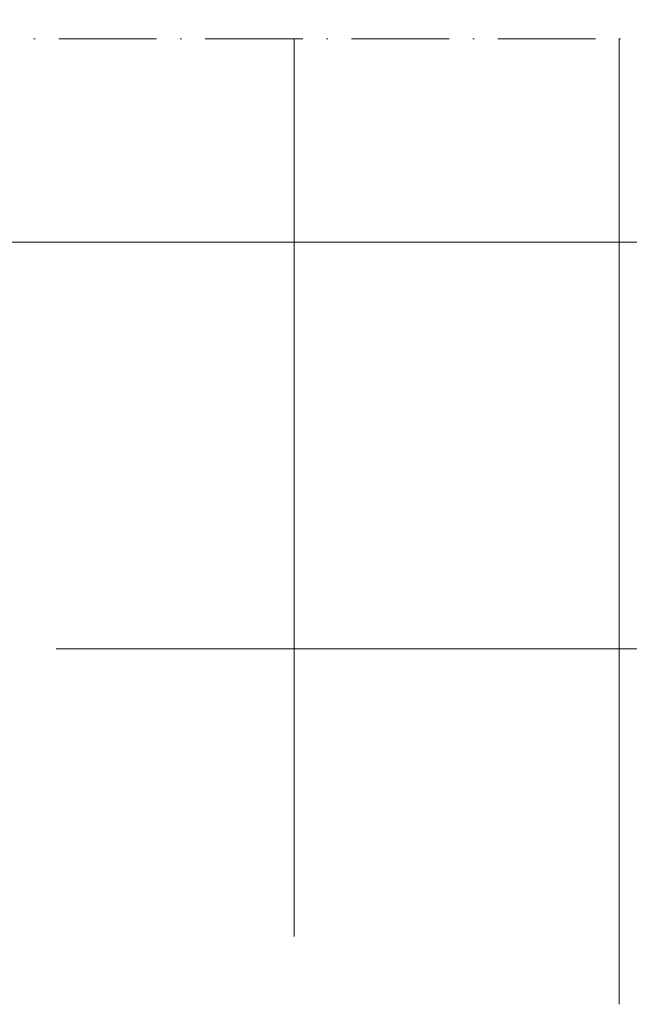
# Model space of a CAD drawing. Header units: millimetres. Extents: x -13331 to 209855, y -117294 to 47640.
# Tile 2 of 34: x 20730 to 28230, y -117294 to -105183. Entities that reach past the tile are written whole.
import ezdxf

# ---------------------------------------------------------------- set-up
doc = ezdxf.new("R2010")
doc.units = ezdxf.units.MM
doc.linetypes.add('ACAD_ISO10W100', pattern=[18, 12, -3, 0, -3])
doc.layers.add('Bemaßung', color=7, linetype='Continuous', lineweight=9)
doc.layers.add('Beschriftung', color=7, linetype='Continuous', lineweight=9)
doc.dimstyles.new('DIN', dxfattribs={"dimtxt": 2.5, "dimasz": 2.5, "dimexe": 1.25, "dimexo": 0.625, "dimtad": 1, "dimtih": 1, "dimdec": 4, "dimdsep": 46, "dimlunit": 6, "dimtxsty": 'Standard', "dimcen": 2.5, "dimadec": 0, "dimazin": 0, "dimtfac": 1, "dimtdec": 4, "dimtmove": 0, "dimatfit": 3, "dimfxl": 0, "dimtvp": 1, "dimtolj": 1, "dimtzin": 0, "dimarcsym": 0})

# ---------------------------------------------------------------- blocks, each defined once
blk = doc.blocks.new('_Oblique')
at = {"color": 0, "linetype": 'ByBlock', "lineweight": -2}
blk.add_line((-0.5, -0.5), (0.5, 0.5), dxfattribs=at)
blk = doc.blocks.new('*D108')
at = {"layer": 'Bemaßung', "color": 0, "lineweight": -2, "transparency": 16777216}
for p, q in [((14172, -82273), (1592, -82273)), ((2592, -82273), (2592, -110419)), ((14172, -110419), (1592, -110419))]:
    blk.add_line(p, q, dxfattribs=at)
at = {"layer": 'DEFPOINTS', "color": 0, "transparency": 16777216}
for p in [(29172, -82273), (2592, -110419), (29172, -110419)]:
    blk.add_point(p, dxfattribs=at)
at = {"layer": 'Bemaßung', "color": 0, "lineweight": -2, "transparency": 16777216, "xscale": 1000, "yscale": 1000, "zscale": 1000}
for p, rotation in [((2592, -82273), 90), ((2592, -110419), 270)]:
    blk.add_blockref('_Oblique', p, dxfattribs=dict(at, rotation=rotation))
at = {"layer": 'Bemaßung', "color": 0, "transparency": 16777216, "insert": (502, -96346), "char_height": 1000, "attachment_point": 5, "rotation": 90}
blk.add_mtext('\\A1;X', dxfattribs=at)

msp = doc.modelspace()

# ---------------------------------------------------------------- linework, layer by layer
at = {"linetype": 'ACAD_ISO10W100', "lineweight": 18, "ltscale": 100}
msp.add_line((8612.70714, -105419.42247), (51375.18358, -105419.42247), dxfattribs=at)
at = {"layer": 'Beschriftung'}
for points in [[(24106.41906, -105419.42247), (24106.41906, -107919.42247), (20106.41906, -107919.42247), (20106.41906, -105419.42247)], [(28106.41906, -105419.42247), (28106.41906, -107919.42247), (24106.41906, -107919.42247), (24106.41906, -105419.42247)], [(20106.41906, -112315.14416), (20106.41906, -107919.42247), (24106.41906, -107919.42247), (24106.41906, -112919.42247), (21178.78784, -112919.42247)], [(21178.78784, -112919.42247), (24106.41906, -112919.42247), (24106.41906, -116458.19868)], [(24106.41906, -116458.19868), (24106.41906, -112919.42247), (28106.41906, -112919.42247), (28106.41906, -117293.70844)], [(28106.41906, -117293.70844), (28106.41906, -112919.42247), (32106.41906, -112919.42247), (32106.41906, -116121.60447)]]:
    msp.add_lwpolyline(points, dxfattribs=at)
for points in [[(24106.41906, -107919.42247), (28106.41906, -107919.42247), (28106.41906, -112919.42247), (24106.41906, -112919.42247)], [(28106.41906, -107919.42247), (32106.41906, -107919.42247), (32106.41906, -112919.42247), (28106.41906, -112919.42247)]]:
    msp.add_lwpolyline(points, close=True, dxfattribs=at)

# ---------------------------------------------------------------- dimensions: what is measured, and where the dimension line sits
at = {"layer": 'Bemaßung'}
dim = msp.add_linear_dim(base=(2591.55699, -110419.42247), p1=(29171.61906, -82272.6841), p2=(29171.61906, -110419.42247), angle=90, text='X', dimstyle='DIN', override={"dimscale": 100, "dimtxt": 10, "dimasz": 10, "dimexe": 10, "dimexo": 150, "dimgap": 4, "dimblk1": 'Oblique', "dimblk2": 'Oblique', "dimsah": 1, "dimtmove": 2}, dxfattribs=at)
dim.commit()
dim.dimension.update_dxf_attribs({"geometry": '*D108', "text_midpoint": (502.06314, -96346.05328), "dimtype": 160})

doc.saveas('drawing.dxf')
